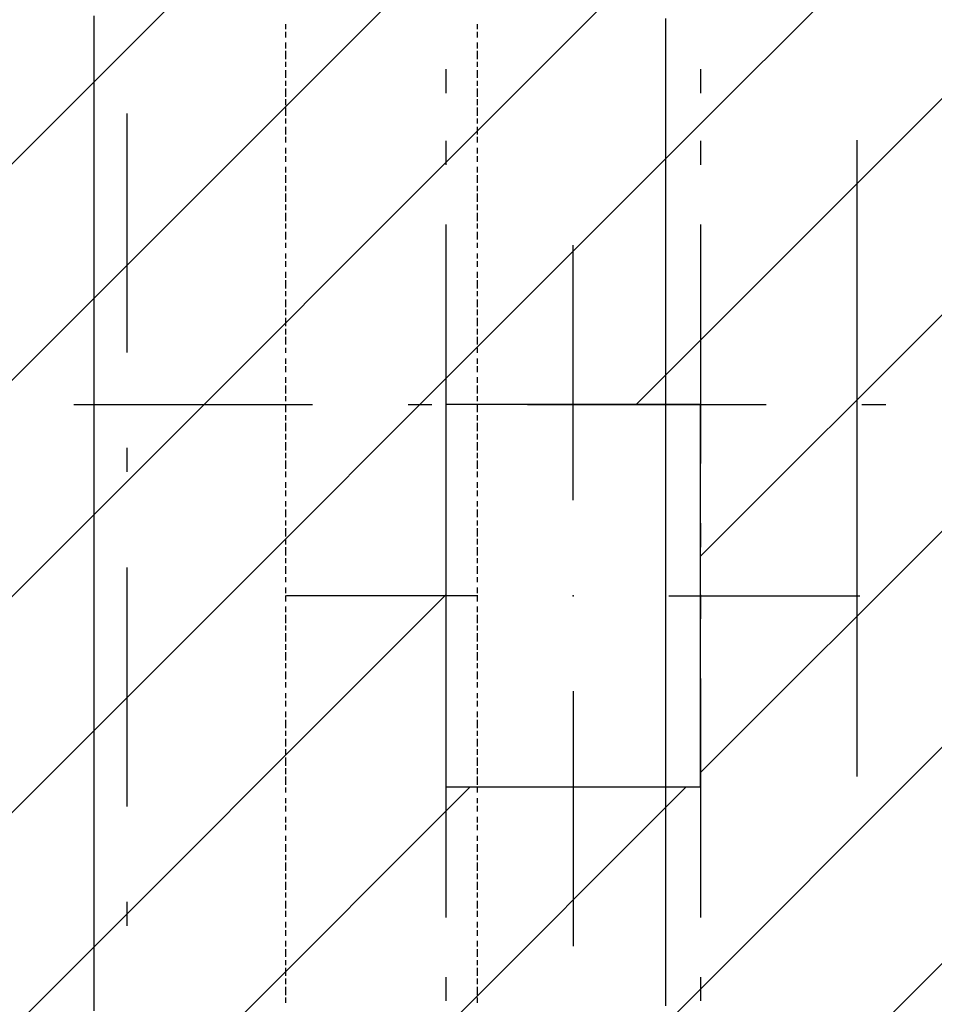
# Model space of a CAD drawing. Extents: x 997 to 109698, y 921 to 94021.
# Tile 37 of 256: x 21029 to 22465, y 10779 to 12325. Entities that reach past the tile are written whole.
import ezdxf

# ---------------------------------------------------------------- set-up
doc = ezdxf.new("R2010")
doc.units = 0
doc.header["$MEASUREMENT"] = 0
for name, color, linetype in [('12', 7, 'CONTINUOUS'), ('28', 7, 'CONTINUOUS'), ('40', 7, 'CONTINUOUS')]:
    doc.layers.add(name, color=color, linetype=linetype)

msp = doc.modelspace()

# ---------------------------------------------------------------- linework, layer by layer
at = {"layer": '12', "color": 1}
for p, q in [((21145.601607, 12317.953237), (21145.601607, 12330.953237)), ((21145.601607, 12309.953237), (21145.601607, 12317.953237)), ((22042.601607, 12326.953237), (22042.601607, 12317.953237)), ((22042.601607, 12317.953237), (22042.601607, 12309.953237)), ((21145.601607, 12300.953237), (21145.601607, 12309.953237)), ((22042.601607, 12309.953237), (22042.601607, 12296.953237)), ((21145.601607, 12288.953237), (21145.601607, 12300.953237)), ((21145.601607, 12279.953237), (21145.601607, 12288.953237)), ((22042.601607, 12296.953237), (22042.601607, 12288.953237)), ((22042.601607, 12288.953237), (22042.601607, 12275.953237)), ((21145.601607, 12266.953237), (21145.601607, 12279.953237)), ((22042.601607, 12275.953237), (22042.601607, 12266.953237)), ((21145.601607, 12258.953237), (21145.601607, 12266.953237)), ((21145.601607, 12250.953237), (21145.601607, 12258.953237)), ((22042.601607, 12266.953237), (22042.601607, 12258.953237)), ((22042.601607, 12258.953237), (22042.601607, 12245.953237)), ((21145.601607, 12237.953237), (21145.601607, 12250.953237)), ((22042.601607, 12245.953237), (22042.601607, 12237.953237)), ((21145.601607, 12228.953237), (21145.601607, 12237.953237)), ((21145.601607, 12220.953237), (21145.601607, 12228.953237)), ((22042.601607, 12237.953237), (22042.601607, 12228.953237)), ((22042.601607, 12228.953237), (22042.601607, 12216.953237)), ((21145.601607, 12207.953237), (21145.601607, 12220.953237)), ((22042.601607, 12216.953237), (22042.601607, 12207.953237)), ((21145.601607, 12199.953237), (21145.601607, 12207.953237)), ((21145.601607, 12190.953237), (21145.601607, 12199.953237)), ((22042.601607, 12207.953237), (22042.601607, 12199.953237)), ((22042.601607, 12199.953237), (22042.601607, 12186.953237)), ((21145.601607, 12178.953237), (21145.601607, 12190.953237)), ((21145.601607, 12169.953237), (21145.601607, 12178.953237)), ((22042.601607, 12186.953237), (22042.601607, 12178.953237)), ((22042.601607, 12178.953237), (22042.601607, 12165.953237)), ((21145.601607, 12156.953237), (21145.601607, 12169.953237)), ((22042.601607, 12165.953237), (22042.601607, 12156.953237)), ((21145.601607, 12148.953237), (21145.601607, 12156.953237)), ((21145.601607, 12140.953237), (21145.601607, 12148.953237)), ((22042.601607, 12156.953237), (22042.601607, 12148.953237)), ((22042.601607, 12148.953237), (22042.601607, 12135.953237)), ((21145.601607, 12127.953237), (21145.601607, 12140.953237)), ((22042.601607, 12135.953237), (22042.601607, 12127.953237)), ((21145.601607, 12118.953237), (21145.601607, 12127.953237)), ((21145.601607, 12110.953237), (21145.601607, 12118.953237)), ((22042.601607, 12127.953237), (22042.601607, 12118.953237)), ((22042.601607, 12118.953237), (22042.601607, 12106.953237)), ((21145.601607, 12097.953237), (21145.601607, 12110.953237)), ((22042.601607, 12106.953237), (22042.601607, 12097.953237)), ((21145.601607, 12089.953237), (21145.601607, 12097.953237)), ((21145.601607, 12080.953237), (21145.601607, 12089.953237)), ((22042.601607, 12097.953237), (22042.601607, 12089.953237)), ((22042.601607, 12089.953237), (22042.601607, 12076.953237)), ((21145.601607, 12068.953237), (21145.601607, 12080.953237)), ((22042.601607, 12076.953237), (22042.601607, 12068.953237)), ((21145.601607, 12059.953237), (21145.601607, 12068.953237)), ((21145.601607, 12051.953237), (21145.601607, 12059.953237)), ((22042.601607, 12068.953237), (22042.601607, 12055.953237)), ((22042.601607, 12055.953237), (22042.601607, 12046.953237)), ((21145.601607, 12038.953237), (21145.601607, 12051.953237)), ((22042.601607, 12046.953237), (22042.601607, 12038.953237)), ((21145.601607, 12029.953237), (21145.601607, 12038.953237)), ((21145.601607, 12017.953237), (21145.601607, 12029.953237)), ((22042.601607, 12038.953237), (22042.601607, 12025.953237)), ((22042.601607, 12025.953237), (22042.601607, 12017.953237)), ((21145.601607, 12008.953237), (21145.601607, 12017.953237)), ((21145.601607, 12000.953237), (21145.601607, 12008.953237)), ((22042.601607, 12017.953237), (22042.601607, 12008.953237)), ((22042.601607, 12008.953237), (22042.601607, 11996.953237)), ((21145.601607, 11987.953237), (21145.601607, 12000.953237)), ((22042.601607, 11996.953237), (22042.601607, 11987.953237)), ((21145.601607, 11979.953237), (21145.601607, 11987.953237)), ((21145.601607, 11970.953237), (21145.601607, 11979.953237)), ((22042.601607, 11987.953237), (22042.601607, 11979.953237)), ((22042.601607, 11979.953237), (22042.601607, 11966.953237)), ((21145.601607, 11957.953237), (21145.601607, 11970.953237)), ((22042.601607, 11966.953237), (22042.601607, 11957.953237)), ((21145.601607, 11949.953237), (21145.601607, 11957.953237)), ((21145.601607, 11941.953237), (21145.601607, 11949.953237)), ((22042.601607, 11957.953237), (22042.601607, 11945.953237)), ((21145.601607, 11928.953237), (21145.601607, 11941.953237)), ((22042.601607, 11945.953237), (22042.601607, 11936.953237)), ((22042.601607, 11936.953237), (22042.601607, 11928.953237)), ((21145.601607, 11919.953237), (21145.601607, 11928.953237)), ((21145.601607, 11907.953237), (21145.601607, 11919.953237)), ((22042.601607, 11928.953237), (22042.601607, 11915.953237)), ((22042.601607, 11915.953237), (22042.601607, 11907.953237)), ((21145.601607, 11898.953237), (21145.601607, 11907.953237)), ((22042.601607, 11907.953237), (22042.601607, 11898.953237)), ((21145.601607, 11890.953237), (21145.601607, 11898.953237)), ((21145.601607, 11877.953237), (21145.601607, 11890.953237)), ((22042.601607, 11898.953237), (22042.601607, 11885.953237)), ((22042.601607, 11885.953237), (22042.601607, 11877.953237)), ((21145.601607, 11869.953237), (21145.601607, 11877.953237)), ((21145.601607, 11860.953237), (21145.601607, 11869.953237)), ((22042.601607, 11877.953237), (22042.601607, 11869.953237)), ((22042.601607, 11869.953237), (22042.601607, 11856.953237)), ((21145.601607, 11847.953237), (21145.601607, 11860.953237)), ((22042.601607, 11856.953237), (22042.601607, 11847.953237)), ((21145.601607, 11839.953237), (21145.601607, 11847.953237)), ((21145.601607, 11830.953237), (21145.601607, 11839.953237)), ((22042.601607, 11847.953237), (22042.601607, 11839.953237)), ((22042.601607, 11839.953237), (22042.601607, 11826.953237)), ((21145.601607, 11818.953237), (21145.601607, 11830.953237)), ((22042.601607, 11826.953237), (22042.601607, 11818.953237)), ((21145.601607, 11809.953237), (21145.601607, 11818.953237)), ((21145.601607, 11797.953237), (21145.601607, 11809.953237)), ((22042.601607, 11818.953237), (22042.601607, 11805.953237)), ((21145.601607, 11788.953237), (21145.601607, 11797.953237)), ((22042.601607, 11805.953237), (22042.601607, 11797.953237)), ((22042.601607, 11797.953237), (22042.601607, 11788.953237)), ((21145.601607, 11780.953237), (21145.601607, 11788.953237)), ((21145.601607, 11767.953237), (21145.601607, 11780.953237)), ((22042.601607, 11788.953237), (22042.601607, 11775.953237)), ((21145.601607, 11758.953237), (21145.601607, 11767.953237)), ((22042.601607, 11775.953237), (22042.601607, 11767.953237)), ((22042.601607, 11767.953237), (22042.601607, 11758.953237)), ((21145.601607, 11750.953237), (21145.601607, 11758.953237)), ((21145.601607, 11737.953237), (21145.601607, 11750.953237)), ((22042.601607, 11758.953237), (22042.601607, 11746.953237)), ((22042.601607, 11746.953237), (22042.601607, 11737.953237)), ((21145.601607, 11729.953237), (21145.601607, 11737.953237)), ((22042.601607, 11737.953237), (22042.601607, 11729.953237)), ((21145.601607, 11720.953237), (21145.601607, 11729.953237)), ((21145.601607, 11708.953237), (21145.601607, 11720.953237)), ((22042.601607, 11729.953237), (22042.601607, 11716.953237)), ((22042.601607, 11716.953237), (22042.601607, 11708.953237)), ((21145.601607, 11699.953237), (21145.601607, 11708.953237)), ((21145.601607, 11687.953237), (21145.601607, 11699.953237)), ((22042.601607, 11708.953237), (22042.601607, 11695.953237)), ((21145.601607, 11678.953237), (21145.601607, 11687.953237)), ((22042.601607, 11695.953237), (22042.601607, 11687.953237)), ((22042.601607, 11687.953237), (22042.601607, 11678.953237)), ((21145.601607, 11670.953237), (21145.601607, 11678.953237)), ((21145.601607, 11657.953237), (21145.601607, 11670.953237)), ((22042.601607, 11678.953237), (22042.601607, 11665.953237)), ((21145.601607, 11648.953237), (21145.601607, 11657.953237)), ((22042.601607, 11665.953237), (22042.601607, 11657.953237)), ((22042.601607, 11657.953237), (22042.601607, 11648.953237)), ((21145.601607, 11640.953237), (21145.601607, 11648.953237)), ((21145.601607, 11627.953237), (21145.601607, 11640.953237)), ((22042.601607, 11648.953237), (22042.601607, 11636.953237)), ((21145.601607, 11619.953237), (21145.601607, 11627.953237)), ((22042.601607, 11636.953237), (22042.601607, 11627.953237)), ((22042.601607, 11627.953237), (22042.601607, 11619.953237)), ((21145.601607, 11610.953237), (21145.601607, 11619.953237)), ((21145.601607, 11598.953237), (21145.601607, 11610.953237)), ((22042.601607, 11619.953237), (22042.601607, 11606.953237)), ((22042.601607, 11606.953237), (22042.601607, 11598.953237)), ((21145.601607, 11589.953237), (21145.601607, 11598.953237)), ((22042.601607, 11598.953237), (22042.601607, 11585.953237)), ((21145.601607, 11576.953237), (21145.601607, 11589.953237)), ((21145.601607, 11568.953237), (21145.601607, 11576.953237)), ((22042.601607, 11585.953237), (22042.601607, 11576.953237)), ((22042.601607, 11576.953237), (22042.601607, 11568.953237)), ((21145.601607, 11560.953237), (21145.601607, 11568.953237)), ((21145.601607, 11547.953237), (21145.601607, 11560.953237)), ((22042.601607, 11568.953237), (22042.601607, 11555.953237)), ((21145.601607, 11538.953237), (21145.601607, 11547.953237)), ((22042.601607, 11555.953237), (22042.601607, 11547.953237)), ((22042.601607, 11547.953237), (22042.601607, 11538.953237)), ((21145.601607, 11530.953237), (21145.601607, 11538.953237)), ((21145.601607, 11517.953237), (21145.601607, 11530.953237)), ((22042.601607, 11538.953237), (22042.601607, 11526.953237)), ((21145.601607, 11509.953237), (21145.601607, 11517.953237)), ((22042.601607, 11526.953237), (22042.601607, 11517.953237)), ((22042.601607, 11517.953237), (22042.601607, 11509.953237)), ((21145.601607, 11500.953237), (21145.601607, 11509.953237)), ((21145.601607, 11488.953237), (21145.601607, 11500.953237)), ((22042.601607, 11509.953237), (22042.601607, 11496.953237)), ((21145.601607, 11479.953237), (21145.601607, 11488.953237)), ((22042.601607, 11496.953237), (22042.601607, 11488.953237)), ((22042.601607, 11488.953237), (22042.601607, 11475.953237)), ((21145.601607, 11471.953237), (21145.601607, 11479.953237)), ((21145.601607, 11458.953237), (21145.601607, 11471.953237)), ((22042.601607, 11475.953237), (22042.601607, 11466.953237)), ((21145.601607, 11449.953237), (21145.601607, 11458.953237)), ((22042.601607, 11466.953237), (22042.601607, 11458.953237)), ((22042.601607, 11458.953237), (22042.601607, 11445.953237)), ((21145.601607, 11437.953237), (21145.601607, 11449.953237)), ((21145.601607, 11428.953237), (21145.601607, 11437.953237)), ((22042.601607, 11445.953237), (22042.601607, 11437.953237)), ((22042.601607, 11437.953237), (22042.601607, 11428.953237)), ((21145.601607, 11420.953237), (21145.601607, 11428.953237)), ((22042.601607, 11428.953237), (22042.601607, 11416.953237)), ((21145.601607, 11407.953237), (21145.601607, 11420.953237)), ((21145.601607, 11399.953237), (21145.601607, 11407.953237)), ((22042.601607, 11416.953237), (22042.601607, 11407.953237)), ((22042.601607, 11407.953237), (22042.601607, 11399.953237)), ((21145.601607, 11390.953237), (21145.601607, 11399.953237)), ((21145.601607, 11377.953237), (21145.601607, 11390.953237)), ((22042.601607, 11399.953237), (22042.601607, 11386.953237)), ((21145.601607, 11369.953237), (21145.601607, 11377.953237)), ((22042.601607, 11386.953237), (22042.601607, 11377.953237)), ((22042.601607, 11377.953237), (22042.601607, 11365.953237)), ((21145.601607, 11361.953237), (21145.601607, 11369.953237)), ((21145.601607, 11348.953237), (21145.601607, 11361.953237)), ((22042.601607, 11365.953237), (22042.601607, 11356.953237)), ((21145.601607, 11339.953237), (21145.601607, 11348.953237)), ((22042.601607, 11356.953237), (22042.601607, 11348.953237)), ((22042.601607, 11348.953237), (22042.601607, 11335.953237)), ((21145.601607, 11327.953237), (21145.601607, 11339.953237)), ((22042.601607, 11335.953237), (22042.601607, 11327.953237)), ((21145.601607, 11318.953237), (21145.601607, 11327.953237)), ((21145.601607, 11310.953237), (21145.601607, 11318.953237)), ((22042.601607, 11327.953237), (22042.601607, 11318.953237)), ((22042.601607, 11318.953237), (22042.601607, 11306.953237)), ((21145.601607, 11297.953237), (21145.601607, 11310.953237)), ((21145.601607, 11289.953237), (21145.601607, 11297.953237)), ((22042.601607, 11306.953237), (22042.601607, 11297.953237)), ((22042.601607, 11297.953237), (22042.601607, 11289.953237)), ((21145.601607, 11280.953237), (21145.601607, 11289.953237)), ((22042.601607, 11289.953237), (22042.601607, 11276.953237)), ((21145.601607, 11267.953237), (21145.601607, 11280.953237)), ((21145.601607, 11259.953237), (21145.601607, 11267.953237)), ((22042.601607, 11276.953237), (22042.601607, 11267.953237)), ((22042.601607, 11267.953237), (22042.601607, 11259.953237)), ((21145.601607, 11250.953237), (21145.601607, 11259.953237)), ((22042.601607, 11259.953237), (22042.601607, 11246.953237)), ((21145.601607, 11238.953237), (21145.601607, 11250.953237)), ((21145.601607, 11229.953237), (21145.601607, 11238.953237)), ((22042.601607, 11246.953237), (22042.601607, 11238.953237)), ((22042.601607, 11238.953237), (22042.601607, 11225.953237)), ((21145.601607, 11217.953237), (21145.601607, 11229.953237)), ((22042.601607, 11225.953237), (22042.601607, 11217.953237)), ((21145.601607, 11208.953237), (21145.601607, 11217.953237)), ((21145.601607, 11200.953237), (21145.601607, 11208.953237)), ((22042.601607, 11217.953237), (22042.601607, 11208.953237)), ((22042.601607, 11208.953237), (22042.601607, 11195.953237)), ((21145.601607, 11187.953237), (21145.601607, 11200.953237)), ((22042.601607, 11195.953237), (22042.601607, 11187.953237)), ((21145.601607, 11179.953237), (21145.601607, 11187.953237)), ((21145.601607, 11170.953237), (21145.601607, 11179.953237)), ((22042.601607, 11187.953237), (22042.601607, 11179.953237)), ((22042.601607, 11179.953237), (22042.601607, 11166.953237)), ((21145.601607, 11157.953237), (21145.601607, 11170.953237)), ((22042.601607, 11166.953237), (22042.601607, 11157.953237)), ((21145.601607, 11149.953237), (21145.601607, 11157.953237)), ((21145.601607, 11140.953237), (21145.601607, 11149.953237)), ((22042.601607, 11157.953237), (22042.601607, 11149.953237)), ((22042.601607, 11149.953237), (22042.601607, 11136.953237)), ((21145.601607, 11128.953237), (21145.601607, 11140.953237)), ((21145.601607, 11119.953237), (21145.601607, 11128.953237)), ((22042.601607, 11136.953237), (22042.601607, 11128.953237)), ((22042.601607, 11128.953237), (22042.601607, 11115.953237)), ((21145.601607, 11107.953237), (21145.601607, 11119.953237)), ((22042.601607, 11115.953237), (22042.601607, 11107.953237)), ((21145.601607, 11098.953237), (21145.601607, 11107.953237)), ((21145.601607, 11090.953237), (21145.601607, 11098.953237)), ((22042.601607, 11107.953237), (22042.601607, 11098.953237)), ((22042.601607, 11098.953237), (22042.601607, 11085.953237)), ((21145.601607, 11077.953237), (21145.601607, 11090.953237)), ((22042.601607, 11085.953237), (22042.601607, 11077.953237)), ((21145.601607, 11068.953237), (21145.601607, 11077.953237)), ((21145.601607, 11060.953237), (21145.601607, 11068.953237)), ((22042.601607, 11077.953237), (22042.601607, 11068.953237)), ((22042.601607, 11068.953237), (22042.601607, 11056.953237)), ((21145.601607, 11047.953237), (21145.601607, 11060.953237)), ((22042.601607, 11056.953237), (22042.601607, 11047.953237)), ((21145.601607, 11039.953237), (21145.601607, 11047.953237)), ((21145.601607, 11030.953237), (21145.601607, 11039.953237)), ((22042.601607, 11047.953237), (22042.601607, 11039.953237)), ((22042.601607, 11039.953237), (22042.601607, 11026.953237)), ((21145.601607, 11018.953237), (21145.601607, 11030.953237)), ((22042.601607, 11026.953237), (22042.601607, 11018.953237)), ((21145.601607, 11009.953237), (21145.601607, 11018.953237)), ((21145.601607, 10997.953237), (21145.601607, 11009.953237)), ((22042.601607, 11018.953237), (22042.601607, 11005.953237)), ((22042.601607, 11005.953237), (22042.601607, 10997.953237)), ((21145.601607, 10988.953237), (21145.601607, 10997.953237)), ((21145.601607, 10980.953237), (21145.601607, 10988.953237)), ((22042.601607, 10997.953237), (22042.601607, 10988.953237)), ((22042.601607, 10988.953237), (22042.601607, 10975.953237)), ((21145.601607, 10967.953237), (21145.601607, 10980.953237)), ((22042.601607, 10975.953237), (22042.601607, 10967.953237)), ((21145.601607, 10958.953237), (21145.601607, 10967.953237)), ((21145.601607, 10950.953237), (21145.601607, 10958.953237)), ((22042.601607, 10967.953237), (22042.601607, 10958.953237)), ((22042.601607, 10958.953237), (22042.601607, 10946.953237)), ((21145.601607, 10937.953237), (21145.601607, 10950.953237)), ((22042.601607, 10946.953237), (22042.601607, 10937.953237)), ((21145.601607, 10929.953237), (21145.601607, 10937.953237)), ((21145.601607, 10920.953237), (21145.601607, 10929.953237)), ((22042.601607, 10937.953237), (22042.601607, 10929.953237)), ((22042.601607, 10929.953237), (22042.601607, 10916.953237)), ((21145.601607, 10908.953237), (21145.601607, 10920.953237)), ((22042.601607, 10916.953237), (22042.601607, 10908.953237)), ((21145.601607, 10899.953237), (21145.601607, 10908.953237)), ((21145.601607, 10891.953237), (21145.601607, 10899.953237)), ((22042.601607, 10908.953237), (22042.601607, 10895.953237)), ((22042.601607, 10895.953237), (22042.601607, 10886.953237)), ((21145.601607, 10878.953237), (21145.601607, 10891.953237)), ((22042.601607, 10886.953237), (22042.601607, 10878.953237)), ((21145.601607, 10869.953237), (21145.601607, 10878.953237)), ((21145.601607, 10857.953237), (21145.601607, 10869.953237)), ((22042.601607, 10878.953237), (22042.601607, 10865.953237)), ((22042.601607, 10865.953237), (22042.601607, 10857.953237)), ((21145.601607, 10848.953237), (21145.601607, 10857.953237)), ((22042.601607, 10857.953237), (22042.601607, 10848.953237)), ((21145.601607, 10840.953237), (21145.601607, 10848.953237)), ((21145.601607, 10827.953237), (21145.601607, 10840.953237)), ((22042.601607, 10848.953237), (22042.601607, 10836.953237)), ((22042.601607, 10836.953237), (22042.601607, 10827.953237)), ((21145.601607, 10819.953237), (21145.601607, 10827.953237)), ((21145.601607, 10810.953237), (21145.601607, 10819.953237)), ((22042.601607, 10827.953237), (22042.601607, 10819.953237)), ((22042.601607, 10819.953237), (22042.601607, 10806.953237)), ((21145.601607, 10798.953237), (21145.601607, 10810.953237)), ((22042.601607, 10806.953237), (22042.601607, 10798.953237)), ((21145.601607, 10789.953237), (21145.601607, 10798.953237)), ((21145.601607, 10781.953237), (21145.601607, 10789.953237)), ((22042.601607, 10798.953237), (22042.601607, 10785.953237)), ((21145.601607, 10768.953237), (21145.601607, 10781.953237)), ((22042.601607, 10785.953237), (22042.601607, 10776.953237))]:
    msp.add_line(p, q, dxfattribs=at)
at = {"layer": '12', "color": 5}
for p, q in [((21446.601607, 12309.953237), (21446.601607, 12317.953237)), ((21746.601607, 12317.953237), (21746.601607, 12309.953237)), ((21446.601607, 12296.953237), (21446.601607, 12305.953237)), ((21746.601607, 12305.953237), (21746.601607, 12296.953237)), ((21446.601607, 12279.953237), (21446.601607, 12288.953237)), ((21746.601607, 12288.953237), (21746.601607, 12279.953237)), ((21446.601607, 12262.953237), (21446.601607, 12275.953237)), ((21746.601607, 12275.953237), (21746.601607, 12262.953237)), ((21446.601607, 12250.953237), (21446.601607, 12258.953237)), ((21746.601607, 12258.953237), (21746.601607, 12250.953237)), ((21446.601607, 12233.953237), (21446.601607, 12245.953237)), ((21746.601607, 12245.953237), (21746.601607, 12233.953237)), ((21446.601607, 12220.953237), (21446.601607, 12228.953237)), ((21746.601607, 12228.953237), (21746.601607, 12220.953237)), ((21446.601607, 12203.953237), (21446.601607, 12216.953237)), ((21746.601607, 12216.953237), (21746.601607, 12203.953237)), ((21446.601607, 12190.953237), (21446.601607, 12199.953237)), ((21746.601607, 12199.953237), (21746.601607, 12190.953237)), ((21446.601607, 12173.953237), (21446.601607, 12186.953237)), ((21746.601607, 12186.953237), (21746.601607, 12173.953237)), ((21446.601607, 12161.953237), (21446.601607, 12169.953237)), ((21746.601607, 12169.953237), (21746.601607, 12161.953237)), ((21446.601607, 12144.953237), (21446.601607, 12156.953237)), ((21746.601607, 12156.953237), (21746.601607, 12144.953237)), ((21446.601607, 12131.953237), (21446.601607, 12140.953237)), ((21746.601607, 12140.953237), (21746.601607, 12131.953237)), ((22343.601607, 11136.953237), (22343.601607, 12135.953237)), ((21446.601607, 12114.953237), (21446.601607, 12123.953237)), ((21746.601607, 12123.953237), (21746.601607, 12114.953237)), ((21446.601607, 12101.953237), (21446.601607, 12110.953237)), ((21746.601607, 12110.953237), (21746.601607, 12101.953237)), ((21446.601607, 12084.953237), (21446.601607, 12093.953237)), ((21746.601607, 12093.953237), (21746.601607, 12084.953237)), ((21446.601607, 12068.953237), (21446.601607, 12080.953237)), ((21746.601607, 12080.953237), (21746.601607, 12068.953237)), ((21446.601607, 12055.953237), (21446.601607, 12063.953237)), ((21746.601607, 12063.953237), (21746.601607, 12055.953237)), ((21446.601607, 12038.953237), (21446.601607, 12051.953237)), ((21746.601607, 12051.953237), (21746.601607, 12038.953237)), ((21446.601607, 12025.953237), (21446.601607, 12034.953237)), ((21746.601607, 12034.953237), (21746.601607, 12025.953237)), ((21446.601607, 12008.953237), (21446.601607, 12021.953237)), ((21746.601607, 12021.953237), (21746.601607, 12008.953237)), ((21446.601607, 11996.953237), (21446.601607, 12004.953237)), ((21746.601607, 12004.953237), (21746.601607, 11996.953237)), ((21446.601607, 11979.953237), (21446.601607, 11991.953237)), ((21746.601607, 11991.953237), (21746.601607, 11979.953237)), ((21446.601607, 11966.953237), (21446.601607, 11974.953237)), ((21746.601607, 11974.953237), (21746.601607, 11966.953237)), ((21446.601607, 11949.953237), (21446.601607, 11957.953237)), ((21746.601607, 11957.953237), (21746.601607, 11949.953237)), ((21446.601607, 11936.953237), (21446.601607, 11945.953237)), ((21746.601607, 11945.953237), (21746.601607, 11936.953237)), ((21446.601607, 11919.953237), (21446.601607, 11928.953237)), ((21446.601607, 11902.953237), (21446.601607, 11915.953237)), ((21746.601607, 11928.953237), (21746.601607, 11919.953237)), ((21746.601607, 11915.953237), (21746.601607, 11902.953237)), ((21446.601607, 11890.953237), (21446.601607, 11898.953237)), ((21446.601607, 11873.953237), (21446.601607, 11885.953237)), ((21746.601607, 11898.953237), (21746.601607, 11890.953237)), ((21746.601607, 11885.953237), (21746.601607, 11873.953237)), ((21446.601607, 11860.953237), (21446.601607, 11869.953237)), ((21746.601607, 11869.953237), (21746.601607, 11860.953237)), ((21446.601607, 11843.953237), (21446.601607, 11856.953237)), ((21746.601607, 11856.953237), (21746.601607, 11843.953237)), ((21446.601607, 11830.953237), (21446.601607, 11839.953237)), ((21746.601607, 11839.953237), (21746.601607, 11830.953237)), ((21446.601607, 11814.953237), (21446.601607, 11826.953237)), ((21746.601607, 11826.953237), (21746.601607, 11814.953237)), ((21446.601607, 11801.953237), (21446.601607, 11809.953237)), ((21746.601607, 11809.953237), (21746.601607, 11801.953237)), ((21446.601607, 11784.953237), (21446.601607, 11792.953237)), ((21746.601607, 11792.953237), (21746.601607, 11784.953237)), ((21446.601607, 11771.953237), (21446.601607, 11780.953237)), ((21746.601607, 11780.953237), (21746.601607, 11771.953237)), ((21446.601607, 11754.953237), (21446.601607, 11763.953237)), ((21746.601607, 11763.953237), (21746.601607, 11754.953237)), ((21446.601607, 11737.953237), (21446.601607, 11750.953237)), ((21746.601607, 11750.953237), (21746.601607, 11737.953237)), ((21446.601607, 11725.953237), (21446.601607, 11733.953237)), ((21746.601607, 11733.953237), (21746.601607, 11725.953237)), ((21446.601607, 11708.953237), (21446.601607, 11720.953237)), ((21746.601607, 11720.953237), (21746.601607, 11708.953237)), ((21446.601607, 11695.953237), (21446.601607, 11703.953237)), ((21746.601607, 11703.953237), (21746.601607, 11695.953237)), ((21446.601607, 11678.953237), (21446.601607, 11691.953237)), ((21746.601607, 11691.953237), (21746.601607, 11678.953237)), ((21446.601607, 11665.953237), (21446.601607, 11674.953237)), ((21746.601607, 11674.953237), (21746.601607, 11665.953237)), ((21446.601607, 11648.953237), (21446.601607, 11661.953237)), ((21746.601607, 11661.953237), (21746.601607, 11648.953237)), ((21446.601607, 11636.953237), (21446.601607, 11644.953237)), ((21746.601607, 11644.953237), (21746.601607, 11636.953237)), ((21446.601607, 11619.953237), (21446.601607, 11632.953237)), ((21746.601607, 11632.953237), (21746.601607, 11619.953237)), ((21446.601607, 11606.953237), (21446.601607, 11615.953237)), ((21746.601607, 11615.953237), (21746.601607, 11606.953237)), ((21446.601607, 11589.953237), (21446.601607, 11598.953237)), ((21746.601607, 11598.953237), (21746.601607, 11589.953237)), ((21446.601607, 11576.953237), (21446.601607, 11585.953237)), ((21746.601607, 11585.953237), (21746.601607, 11576.953237)), ((21446.601607, 11560.953237), (21446.601607, 11568.953237)), ((21746.601607, 11568.953237), (21746.601607, 11560.953237)), ((21446.601607, 11543.953237), (21446.601607, 11555.953237)), ((21746.601607, 11555.953237), (21746.601607, 11543.953237)), ((21446.601607, 11530.953237), (21446.601607, 11538.953237)), ((21746.601607, 11538.953237), (21746.601607, 11530.953237)), ((21446.601607, 11513.953237), (21446.601607, 11526.953237)), ((21746.601607, 11526.953237), (21746.601607, 11513.953237)), ((21446.601607, 11500.953237), (21446.601607, 11509.953237)), ((21746.601607, 11509.953237), (21746.601607, 11500.953237)), ((21446.601607, 11483.953237), (21446.601607, 11496.953237)), ((21746.601607, 11496.953237), (21746.601607, 11483.953237)), ((21446.601607, 11471.953237), (21446.601607, 11479.953237)), ((21746.601607, 11479.953237), (21746.601607, 11471.953237)), ((21446.601607, 11454.953237), (21446.601607, 11466.953237)), ((21746.601607, 11466.953237), (21746.601607, 11454.953237)), ((21446.601607, 11441.953237), (21446.601607, 11449.953237)), ((21746.601607, 11449.953237), (21746.601607, 11441.953237)), ((21446.601607, 11424.953237), (21446.601607, 11433.953237)), ((21746.601607, 11433.953237), (21746.601607, 11424.953237)), ((21446.601607, 11411.953237), (21446.601607, 11420.953237)), ((21746.601607, 11420.953237), (21746.601607, 11411.953237)), ((21446.601607, 11394.953237), (21446.601607, 11403.953237)), ((21446.601607, 11377.953237), (21446.601607, 11390.953237)), ((21746.601607, 11403.953237), (21746.601607, 11394.953237)), ((21746.601607, 11390.953237), (21746.601607, 11377.953237)), ((21446.601607, 11365.953237), (21446.601607, 11373.953237)), ((21446.601607, 11348.953237), (21446.601607, 11361.953237)), ((21746.601607, 11373.953237), (21746.601607, 11365.953237)), ((21746.601607, 11361.953237), (21746.601607, 11348.953237)), ((21446.601607, 11335.953237), (21446.601607, 11344.953237)), ((21746.601607, 11344.953237), (21746.601607, 11335.953237)), ((21446.601607, 11318.953237), (21446.601607, 11331.953237)), ((21746.601607, 11331.953237), (21746.601607, 11318.953237)), ((21446.601607, 11306.953237), (21446.601607, 11314.953237)), ((21746.601607, 11314.953237), (21746.601607, 11306.953237)), ((21446.601607, 11289.953237), (21446.601607, 11301.953237)), ((21746.601607, 11301.953237), (21746.601607, 11289.953237)), ((21446.601607, 11276.953237), (21446.601607, 11284.953237)), ((21746.601607, 11284.953237), (21746.601607, 11276.953237)), ((21446.601607, 11259.953237), (21446.601607, 11267.953237)), ((21746.601607, 11267.953237), (21746.601607, 11259.953237)), ((21446.601607, 11246.953237), (21446.601607, 11255.953237)), ((21746.601607, 11255.953237), (21746.601607, 11246.953237)), ((21446.601607, 11229.953237), (21446.601607, 11238.953237)), ((21746.601607, 11238.953237), (21746.601607, 11229.953237)), ((21446.601607, 11212.953237), (21446.601607, 11225.953237)), ((21746.601607, 11225.953237), (21746.601607, 11212.953237)), ((21446.601607, 11200.953237), (21446.601607, 11208.953237)), ((21746.601607, 11208.953237), (21746.601607, 11200.953237)), ((21446.601607, 11183.953237), (21446.601607, 11195.953237)), ((21746.601607, 11195.953237), (21746.601607, 11183.953237)), ((21446.601607, 11170.953237), (21446.601607, 11179.953237)), ((21746.601607, 11179.953237), (21746.601607, 11170.953237)), ((21446.601607, 11153.953237), (21446.601607, 11166.953237)), ((21746.601607, 11166.953237), (21746.601607, 11153.953237)), ((21446.601607, 11140.953237), (21446.601607, 11149.953237)), ((21746.601607, 11149.953237), (21746.601607, 11140.953237)), ((21446.601607, 11123.953237), (21446.601607, 11136.953237)), ((21746.601607, 11136.953237), (21746.601607, 11123.953237)), ((21446.601607, 11111.953237), (21446.601607, 11119.953237)), ((21746.601607, 11119.953237), (21746.601607, 11111.953237)), ((21446.601607, 11094.953237), (21446.601607, 11102.953237)), ((21746.601607, 11102.953237), (21746.601607, 11094.953237)), ((21446.601607, 11081.953237), (21446.601607, 11090.953237)), ((21746.601607, 11090.953237), (21746.601607, 11081.953237)), ((21446.601607, 11064.953237), (21446.601607, 11073.953237)), ((21746.601607, 11073.953237), (21746.601607, 11064.953237)), ((21446.601607, 11052.953237), (21446.601607, 11060.953237)), ((21746.601607, 11060.953237), (21746.601607, 11052.953237)), ((21446.601607, 11035.953237), (21446.601607, 11043.953237)), ((21746.601607, 11043.953237), (21746.601607, 11035.953237)), ((21446.601607, 11018.953237), (21446.601607, 11030.953237)), ((21746.601607, 11030.953237), (21746.601607, 11018.953237)), ((21446.601607, 11005.953237), (21446.601607, 11013.953237)), ((21746.601607, 11013.953237), (21746.601607, 11005.953237)), ((21446.601607, 10988.953237), (21446.601607, 11001.953237)), ((21746.601607, 11001.953237), (21746.601607, 10988.953237)), ((21446.601607, 10975.953237), (21446.601607, 10984.953237)), ((21746.601607, 10984.953237), (21746.601607, 10975.953237)), ((21446.601607, 10958.953237), (21446.601607, 10971.953237)), ((21746.601607, 10971.953237), (21746.601607, 10958.953237)), ((21446.601607, 10946.953237), (21446.601607, 10954.953237)), ((21746.601607, 10954.953237), (21746.601607, 10946.953237)), ((21446.601607, 10929.953237), (21446.601607, 10941.953237)), ((21746.601607, 10941.953237), (21746.601607, 10929.953237)), ((21446.601607, 10916.953237), (21446.601607, 10925.953237)), ((21746.601607, 10925.953237), (21746.601607, 10916.953237)), ((21446.601607, 10899.953237), (21446.601607, 10908.953237)), ((21446.601607, 10886.953237), (21446.601607, 10895.953237)), ((21746.601607, 10908.953237), (21746.601607, 10899.953237)), ((21746.601607, 10895.953237), (21746.601607, 10886.953237)), ((21446.601607, 10869.953237), (21446.601607, 10878.953237)), ((21446.601607, 10853.953237), (21446.601607, 10865.953237)), ((21746.601607, 10878.953237), (21746.601607, 10869.953237)), ((21746.601607, 10865.953237), (21746.601607, 10853.953237)), ((21446.601607, 10840.953237), (21446.601607, 10848.953237)), ((21446.601607, 10823.953237), (21446.601607, 10836.953237)), ((21746.601607, 10848.953237), (21746.601607, 10840.953237)), ((21746.601607, 10836.953237), (21746.601607, 10823.953237)), ((21446.601607, 10810.953237), (21446.601607, 10819.953237)), ((21746.601607, 10819.953237), (21746.601607, 10810.953237)), ((21446.601607, 10793.953237), (21446.601607, 10806.953237)), ((21746.601607, 10806.953237), (21746.601607, 10793.953237)), ((21446.601607, 10781.953237), (21446.601607, 10789.953237)), ((21746.601607, 10789.953237), (21746.601607, 10781.953237))]:
    msp.add_line(p, q, dxfattribs=at)
at = {"layer": '28', "color": 2}
for p, q in [((22097.636205, 12161.50732), (29097.636205, 19161.50732)), ((22097.636205, 11822.096065), (29311.574903, 19036.034763)), ((22097.636205, 11482.68481), (29497.636205, 18882.68481)), ((22097.636205, 11143.273555), (29497.636205, 18543.273555)), ((16797.746869, 5503.972964), (29497.636205, 18203.8623)), ((16797.746869, 5164.561709), (29497.636205, 17864.451046)), ((16797.746869, 7879.851749), (22097.636205, 13179.741085)), ((16797.746869, 7540.440494), (22097.636205, 12840.32983)), ((16797.746869, 7201.029239), (22097.636205, 12500.918575)), ((16797.746869, 6861.617984), (22097.636205, 12161.50732)), ((21996.413852, 11720.873712), (22097.636205, 11822.096065)), ((16797.746869, 6522.206729), (21697.636205, 11422.096065)), ((16797.746869, 6182.795474), (21735.825106, 11120.873711)), ((16797.746869, 5843.384219), (22075.236361, 11120.873711))]:
    msp.add_line(p, q, dxfattribs=at)
at = {"layer": '28', "color": 4}
for p, q in [((21196.601607, 12177.703237), (21196.601607, 11802.703237)), ((21113.351607, 11720.953237), (21488.351607, 11720.953237)), ((21825.851607, 11720.953237), (22200.851607, 11720.953237)), ((21196.601607, 11465.203237), (21196.601607, 11090.203237))]:
    msp.add_line(p, q, dxfattribs=at)
at = {"layer": '28', "color": 4, "linetype": 'Continuous'}
for p, q in [((21638.351607, 11720.953237), (21675.851607, 11720.953237)), ((22350.851607, 11720.953237), (22388.351607, 11720.953237)), ((21196.601607, 11652.703237), (21196.601607, 11615.203237)), ((21196.601607, 10940.203237), (21196.601607, 10902.703237))]:
    msp.add_line(p, q, dxfattribs=at)
at = {"layer": '40', "color": 8, "linetype": 'Continuous'}
for p, q in [((21697.636205, 12247.204237), (21697.636205, 12209.704237)), ((22097.636205, 12247.204237), (22097.636205, 12209.704237)), ((21697.636205, 12134.704237), (21697.636205, 12097.204237)), ((22097.636205, 12134.704237), (22097.636205, 12097.204237)), ((21697.636205, 12003.454237), (21697.636205, 11628.454237)), ((22097.636205, 12003.454237), (22097.636205, 11628.454237)), ((21897.636205, 11570.873711), (21897.636205, 11970.873712)), ((21697.636205, 11720.873712), (21697.636205, 11120.873711)), ((22097.636205, 11720.873712), (21697.636205, 11720.873712)), ((22097.636205, 11120.873711), (22097.636205, 11720.873712)), ((21697.636205, 11534.704237), (21697.636205, 11497.204237)), ((22097.636205, 11534.704237), (22097.636205, 11497.204237)), ((21697.636205, 11422.204237), (21697.636205, 11384.704237)), ((22097.636205, 11422.204237), (22097.636205, 11384.704237)), ((21747.636205, 11420.873711), (21447.636205, 11420.873711)), ((22047.636205, 11420.873711), (22347.636205, 11420.873711)), ((21697.636205, 11290.954237), (21697.636205, 10915.954237)), ((22097.636205, 11290.954237), (22097.636205, 10915.954237)), ((21897.636205, 11270.873711), (21897.636205, 10870.873711)), ((21697.636205, 11120.873711), (22097.636205, 11120.873711)), ((21697.636205, 10822.204237), (21697.636205, 10784.704237)), ((22097.636205, 10822.204237), (22097.636205, 10784.704237))]:
    msp.add_line(p, q, dxfattribs=at)
at = {"layer": '40', "color": 8}
msp.add_point((21897.636205, 11420.873711), dxfattribs=at)

doc.saveas('drawing.dxf')
